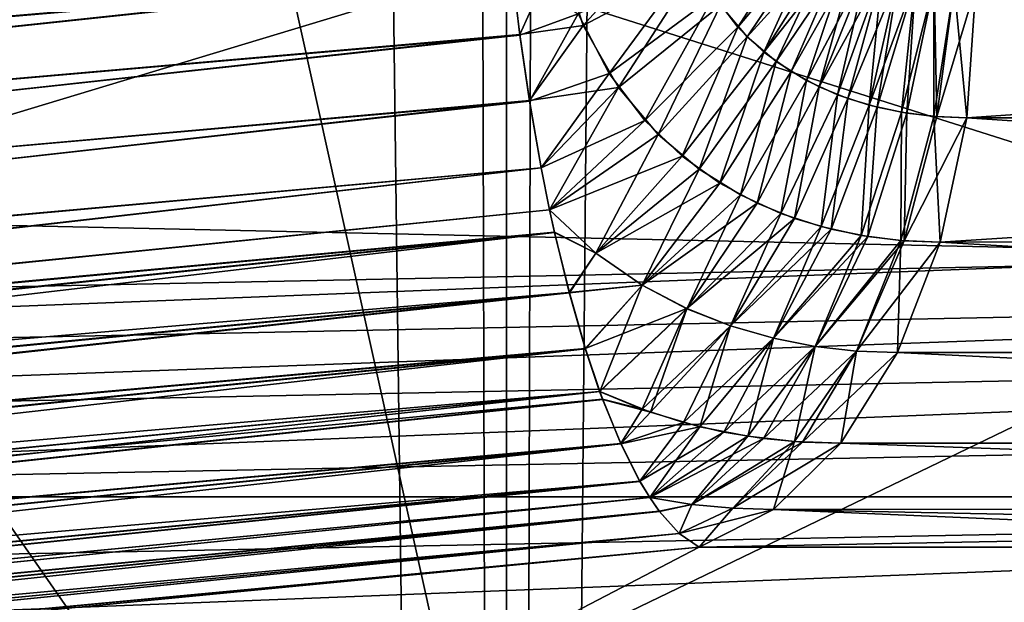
# Model space of a CAD drawing. Header units: metres. Extents: x -24 to 24, y -69 to 184.
# Tile 54 of 256: x -11.833 to -11.142, y -62.55 to -62.141. Entities that reach past the tile are written whole.
import ezdxf

# ---------------------------------------------------------------- set-up
doc = ezdxf.new("R2010")
doc.units = ezdxf.units.M
for name, color, linetype in [('149', 7, 'CONTINUOUS'), ('151', 7, 'CONTINUOUS'), ('163', 7, 'CONTINUOUS'), ('171', 7, 'CONTINUOUS'), ('204', 7, 'CONTINUOUS'), ('215', 7, 'CONTINUOUS'), ('250', 7, 'CONTINUOUS'), ('251', 7, 'CONTINUOUS'), ('290', 7, 'CONTINUOUS'), ('297', 7, 'CONTINUOUS'), ('367', 7, 'CONTINUOUS'), ('369', 7, 'CONTINUOUS'), ('3991', 7, 'CONTINUOUS'), ('562', 2, 'CONTINUOUS'), ('570', 2, 'CONTINUOUS')]:
    doc.layers.add(name, color=color, linetype=linetype)

msp = doc.modelspace()

# ---------------------------------------------------------------- linework, layer by layer
at = {"layer": '149'}
for points in [[(-11.095553, -62.313255, 12.200749), (-13.007194, -62.387981, 10.210604), (-12.268451, -62.337351, 11.020648)], [(-10.151962, -62.329672, 13.053015), (-13.007194, -62.387981, 10.210604), (-11.095553, -62.313255, 12.200749)], [(-13.007194, -62.387981, 10.210604), (-10.151962, -62.329672, 13.053015), (-12.925654, -62.430756, 10.368457)], [(-12.925654, -62.430756, 10.368457), (-10.151962, -62.329672, 13.053015), (-10.040706, -62.372556, 13.181868)], [(-12.925654, -62.430756, 10.368457), (-10.040706, -62.372556, 13.181868), (-12.636822, -62.476112, 10.752451)], [(-12.636822, -62.476112, 10.752451), (-10.040706, -62.372556, 13.181868), (-9.684691, -62.418212, 13.472611)], [(-12.636822, -62.476112, 10.752451), (-9.684691, -62.418212, 13.472611), (-9.811301, -62.476131, 13.390234)], [(-12.744339, -62.53413, 10.636814), (-12.636822, -62.476112, 10.752451), (-9.811301, -62.476131, 13.390234)], [(-12.744339, -62.53413, 10.636814), (-9.811301, -62.476131, 13.390234), (-12.679879, -62.58856, 10.701502)], [(-12.679879, -62.58856, 10.701502), (-9.811301, -62.476131, 13.390234), (-9.736375, -62.530618, 13.435195)], [(-12.679879, -62.58856, 10.701502), (-9.736375, -62.530618, 13.435195), (-12.491138, -62.63699, 10.887756)], [(-12.491138, -62.63699, 10.887756), (-9.736375, -62.530618, 13.435195), (-9.517805, -62.579214, 13.564039)]]:
    msp.add_3dface(points, dxfattribs=at)
at = {"layer": '151'}
for points in [[(-10.886151, -61.919296, 11.451275), (-12.268451, -62.337351, 11.020648), (-11.988972, -61.943494, 10.290994)], [(-11.095553, -62.313255, 12.200749), (-12.268451, -62.337351, 11.020648), (-10.886151, -61.919296, 11.451275)], [(-12.810976, -62.674695, -10.385011), (-11.699364, -62.698791, -11.623014), (-11.988596, -62.282185, -10.291431)], [(-11.988596, -62.282185, -10.291431), (-11.699364, -62.698791, -11.623014), (-10.885701, -62.306383, -11.451703)], [(-11.699364, -62.698791, -11.623014), (-10.468667, -62.722887, -12.742707), (-10.885701, -62.306383, -11.451703)]]:
    msp.add_3dface(points, dxfattribs=at)
at = {"layer": '163'}
for points in [[(-11.661755, -62.670858, -16.536256), (-13.00464, -62.670858, -15.502375), (-11.355931, -62.511425, -15.643293)], [(-11.355931, -62.511425, -15.643293), (-13.00464, -62.670858, -15.502375), (-12.174374, -62.588429, -15.573332)], [(-10.68519, -62.511425, -16.108896), (-11.661755, -62.670858, -16.536256), (-11.355931, -62.511425, -15.643293)], [(-10.000939, -62.511425, -16.542401), (-11.661755, -62.670858, -16.536256), (-10.68519, -62.511425, -16.108896)], [(-10.237191, -62.670858, -17.45406), (-11.661755, -62.670858, -16.536256), (-10.000939, -62.511425, -16.542401)]]:
    msp.add_3dface(points, dxfattribs=at)
at = {"layer": '171'}
for points in [[(-12.176128, -62.588598, 15.57318), (-11.661797, -62.670858, 16.536226), (-11.355948, -62.511425, 15.643281)], [(-11.355948, -62.511425, 15.643281), (-11.661797, -62.670858, 16.536226), (-10.685202, -62.511425, 16.108888)], [(-11.661797, -62.670858, 16.536226), (-10.237246, -62.670858, 17.454028), (-10.685202, -62.511425, 16.108888)]]:
    msp.add_3dface(points, dxfattribs=at)
at = {"layer": '204'}
for points in [[(-13.756077, -62.301792, -15.008298), (-13.757917, -62.255253, -15.005962), (-11.491283, -62.06827, -15.205672)], [(-13.757917, -62.255253, -15.005962), (-12.600051, -62.136662, -15.107262), (-11.491283, -62.06827, -15.205672)], [(-11.487153, -62.108501, -15.210753), (-13.756077, -62.301792, -15.008298), (-11.491283, -62.06827, -15.205672)], [(-13.746645, -62.348393, -15.015878), (-13.756077, -62.301792, -15.008298), (-11.487153, -62.108501, -15.210753)], [(-11.481949, -62.151868, -15.220154), (-13.746645, -62.348393, -15.015878), (-11.487153, -62.108501, -15.210753)], [(-13.727833, -62.396227, -15.029725), (-13.746645, -62.348393, -15.015878), (-11.481949, -62.151868, -15.220154)], [(-11.475087, -62.198129, -15.235013), (-13.727833, -62.396227, -15.029725), (-11.481949, -62.151868, -15.220154)], [(-13.697765, -62.445098, -15.051175), (-13.727833, -62.396227, -15.029725), (-11.475087, -62.198129, -15.235013)], [(-11.466973, -62.245019, -15.25565), (-13.697765, -62.445098, -15.051175), (-11.475087, -62.198129, -15.235013)], [(-13.65451, -62.493583, -15.081374), (-13.697765, -62.445098, -15.051175), (-11.466973, -62.245019, -15.25565)], [(-11.461087, -62.274546, -15.271904), (-13.65451, -62.493583, -15.081374), (-11.466973, -62.245019, -15.25565)], [(-11.457638, -62.290188, -15.281664), (-13.65451, -62.493583, -15.081374), (-11.461087, -62.274546, -15.271904)], [(-13.627294, -62.517206, -15.100101), (-13.65451, -62.493583, -15.081374), (-11.457638, -62.290188, -15.281664)], [(-11.447209, -62.332637, -15.312715), (-13.627294, -62.517206, -15.100101), (-11.457638, -62.290188, -15.281664)], [(-13.596007, -62.540136, -15.121423), (-13.627294, -62.517206, -15.100101), (-11.447209, -62.332637, -15.312715)], [(-13.56048, -62.562141, -15.145445), (-13.596007, -62.540136, -15.121423), (-11.447209, -62.332637, -15.312715)], [(-11.435987, -62.371917, -15.348622), (-13.56048, -62.562141, -15.145445), (-11.447209, -62.332637, -15.312715)], [(-13.520502, -62.582973, -15.172268), (-13.56048, -62.562141, -15.145445), (-11.435987, -62.371917, -15.348622)], [(-11.42597, -62.40201, -15.382286), (-13.520502, -62.582973, -15.172268), (-11.435987, -62.371917, -15.348622)], [(-13.475833, -62.602362, -15.201983), (-13.520502, -62.582973, -15.172268), (-11.42597, -62.40201, -15.382286)], [(-11.423966, -62.407436, -15.389077), (-13.475833, -62.602362, -15.201983), (-11.42597, -62.40201, -15.382286)], [(-13.426203, -62.620035, -15.234697), (-13.475833, -62.602362, -15.201983), (-11.423966, -62.407436, -15.389077)], [(-11.411089, -62.438626, -15.433685), (-13.426203, -62.620035, -15.234697), (-11.423966, -62.407436, -15.389077)], [(-13.371308, -62.63572, -15.270556), (-13.426203, -62.620035, -15.234697), (-11.411089, -62.438626, -15.433685)], [(-11.397715, -62.465043, -15.482007), (-13.371308, -62.63572, -15.270556), (-11.411089, -62.438626, -15.433685)], [(-13.310843, -62.649087, -15.30969), (-13.371308, -62.63572, -15.270556), (-11.397715, -62.465043, -15.482007)], [(-13.267263, -62.656524, -15.337655), (-13.310843, -62.649087, -15.30969), (-11.397715, -62.465043, -15.482007)], [(-11.390734, -62.476626, -15.508129), (-13.267263, -62.656524, -15.337655), (-11.397715, -62.465043, -15.482007)], [(-13.220845, -62.662649, -15.367232), (-13.267263, -62.656524, -15.337655), (-11.390734, -62.476626, -15.508129)], [(-11.384039, -62.48624, -15.533498), (-13.220845, -62.662649, -15.367232), (-11.390734, -62.476626, -15.508129)], [(-13.171536, -62.667315, -15.398433), (-13.220845, -62.662649, -15.367232), (-11.384039, -62.48624, -15.533498)], [(-11.369991, -62.501787, -15.587481), (-13.171536, -62.667315, -15.398433), (-11.384039, -62.48624, -15.533498)], [(-13.119136, -62.670366, -15.431345), (-13.171536, -62.667315, -15.398433), (-11.369991, -62.501787, -15.587481)], [(-13.063475, -62.671616, -15.46603), (-13.119136, -62.670366, -15.431345), (-11.369991, -62.501787, -15.587481)], [(-11.355931, -62.511425, -15.643293), (-13.063475, -62.671616, -15.46603), (-11.369991, -62.501787, -15.587481)], [(-11.355931, -62.511425, -15.643293), (-12.174374, -62.588429, -15.573332), (-13.063475, -62.671616, -15.46603)]]:
    msp.add_3dface(points, dxfattribs=at)
at = {"layer": '215'}
for points in [[(-11.49435, -62.031013, 15.203998), (-13.756113, -62.301955, 15.00831), (-11.491343, -62.067881, 15.205638)], [(-11.49435, -62.031013, 15.203998), (-12.599839, -62.136648, 15.107281), (-13.756113, -62.301955, 15.00831)], [(-11.491343, -62.067881, 15.205638), (-13.756113, -62.301955, 15.00831), (-11.487214, -62.107965, 15.210662)], [(-13.756113, -62.301955, 15.00831), (-13.746371, -62.34925, 15.016072), (-11.487214, -62.107965, 15.210662)], [(-11.487214, -62.107965, 15.210662), (-13.746371, -62.34925, 15.016072), (-11.481979, -62.151366, 15.220025)], [(-13.746371, -62.34925, 15.016072), (-13.727032, -62.397811, 15.030299), (-11.481979, -62.151366, 15.220025)], [(-11.481979, -62.151366, 15.220025), (-13.727032, -62.397811, 15.030299), (-11.475204, -62.197741, 15.23486)], [(-13.727032, -62.397811, 15.030299), (-13.696457, -62.446921, 15.052129), (-11.475204, -62.197741, 15.23486)], [(-11.475204, -62.197741, 15.23486), (-13.696457, -62.446921, 15.052129), (-11.466981, -62.244937, 15.25561)], [(-13.696457, -62.446921, 15.052129), (-13.652848, -62.495103, 15.082498), (-11.466981, -62.244937, 15.25561)], [(-11.466981, -62.244937, 15.25561), (-13.652848, -62.495103, 15.082498), (-11.461033, -62.274584, 15.271933)], [(-11.461033, -62.274584, 15.271933), (-13.652848, -62.495103, 15.082498), (-11.457578, -62.290334, 15.281763)], [(-13.652848, -62.495103, 15.082498), (-13.625586, -62.518518, 15.101241), (-11.457578, -62.290334, 15.281763)], [(-13.625586, -62.518518, 15.101241), (-13.594333, -62.541269, 15.122566), (-11.457578, -62.290334, 15.281763)], [(-11.457578, -62.290334, 15.281763), (-13.594333, -62.541269, 15.122566), (-11.447161, -62.332908, 15.312933)], [(-13.594333, -62.541269, 15.122566), (-13.558789, -62.563108, 15.146592), (-11.447161, -62.332908, 15.312933)], [(-11.447161, -62.332908, 15.312933), (-13.558789, -62.563108, 15.146592), (-11.435852, -62.37224, 15.348957)], [(-13.558789, -62.563108, 15.146592), (-13.51878, -62.583781, 15.173409), (-11.435852, -62.37224, 15.348957)], [(-13.51878, -62.583781, 15.173409), (-13.474151, -62.603018, 15.203092), (-11.435852, -62.37224, 15.348957)], [(-11.435852, -62.37224, 15.348957), (-13.474151, -62.603018, 15.203092), (-11.425841, -62.402055, 15.382362)], [(-13.474151, -62.603018, 15.203092), (-13.424601, -62.620548, 15.23575), (-11.425841, -62.402055, 15.382362)], [(-11.425841, -62.402055, 15.382362), (-13.424601, -62.620548, 15.23575), (-11.423752, -62.407736, 15.38948)], [(-11.423752, -62.407736, 15.38948), (-13.424601, -62.620548, 15.23575), (-11.41097, -62.438883, 15.434101)], [(-13.424601, -62.620548, 15.23575), (-13.369829, -62.636093, 15.271518), (-11.41097, -62.438883, 15.434101)], [(-13.369829, -62.636093, 15.271518), (-13.309535, -62.649333, 15.310525), (-11.41097, -62.438883, 15.434101)], [(-11.41097, -62.438883, 15.434101), (-13.309535, -62.649333, 15.310525), (-11.397638, -62.465218, 15.482367)], [(-13.309535, -62.649333, 15.310525), (-13.266097, -62.656699, 15.338399), (-11.397638, -62.465218, 15.482367)], [(-11.397638, -62.465218, 15.482367), (-13.266097, -62.656699, 15.338399), (-11.390689, -62.476627, 15.508145)], [(-13.266097, -62.656699, 15.338399), (-13.219846, -62.662763, 15.367869), (-11.390689, -62.476627, 15.508145)], [(-11.390689, -62.476627, 15.508145), (-13.219846, -62.662763, 15.367869), (-11.383912, -62.486319, 15.533745)], [(-13.219846, -62.662763, 15.367869), (-13.170729, -62.667377, 15.398941), (-11.383912, -62.486319, 15.533745)], [(-13.170729, -62.667377, 15.398941), (-13.118547, -62.670389, 15.43171), (-11.383912, -62.486319, 15.533745)], [(-11.383912, -62.486319, 15.533745), (-13.118547, -62.670389, 15.43171), (-11.369966, -62.50182, 15.587621)], [(-13.118547, -62.670389, 15.43171), (-13.06313, -62.671617, 15.466242), (-11.369966, -62.50182, 15.587621)], [(-13.06313, -62.671617, 15.466242), (-11.355948, -62.511425, 15.643281), (-11.369966, -62.50182, 15.587621)], [(-12.176128, -62.588598, 15.57318), (-11.355948, -62.511425, 15.643281), (-13.06313, -62.671617, 15.466242)]]:
    msp.add_3dface(points, dxfattribs=at)
at = {"layer": '250'}
for points in [[(-11.168086, -62.209749, -15.384528), (-11.161752, -62.117502, -15.375802), (-9.835507, -62.209749, -16.268762)], [(-11.161752, -62.117502, -15.375802), (-9.829929, -62.117502, -16.259535), (-9.835507, -62.209749, -16.268762)], [(-11.186771, -62.297105, -15.410267), (-11.168086, -62.209749, -15.384528), (-9.851941, -62.297022, -16.295946)], [(-9.851941, -62.297022, -16.295946), (-11.168086, -62.209749, -15.384528), (-9.835507, -62.209749, -16.268762)], [(-11.216798, -62.37476, -15.451631), (-11.186771, -62.297105, -15.410267), (-9.878345, -62.374617, -16.33962)], [(-9.878345, -62.374617, -16.33962), (-11.186771, -62.297105, -15.410267), (-9.851941, -62.297022, -16.295946)], [(-11.256545, -62.438518, -15.506384), (-11.216798, -62.37476, -15.451631), (-9.913296, -62.438352, -16.39743)], [(-9.913296, -62.438352, -16.39743), (-11.216798, -62.37476, -15.451631), (-9.878345, -62.374617, -16.33962)], [(-11.303865, -62.484936, -15.571569), (-11.256545, -62.438518, -15.506384), (-9.954908, -62.484789, -16.466261)], [(-9.954908, -62.484789, -16.466261), (-11.256545, -62.438518, -15.506384), (-9.913296, -62.438352, -16.39743)], [(-10.68519, -62.511425, -16.108896), (-11.355931, -62.511425, -15.643293), (-11.303865, -62.484936, -15.571569)], [(-10.000939, -62.511425, -16.542401), (-11.303865, -62.484936, -15.571569), (-9.954908, -62.484789, -16.466261)], [(-10.000939, -62.511425, -16.542401), (-10.68519, -62.511425, -16.108896), (-11.303865, -62.484936, -15.571569)]]:
    msp.add_3dface(points, dxfattribs=at)
at = {"layer": '251'}
for points in [[(-11.345434, -62.124271, -15.254382), (-11.279411, -62.069177, -15.289699), (-11.328766, -62.14622, -15.266716)], [(-11.279411, -62.069177, -15.289699), (-11.271924, -62.078493, -15.295219), (-11.328766, -62.14622, -15.266716)], [(-11.328766, -62.14622, -15.266716), (-11.271924, -62.078493, -15.295219), (-11.310551, -62.163651, -15.280178)], [(-11.271924, -62.078493, -15.295219), (-11.262426, -62.087322, -15.302215), (-11.310551, -62.163651, -15.280178)], [(-11.262426, -62.087322, -15.302215), (-11.254975, -62.092809, -15.307696), (-11.310551, -62.163651, -15.280178)], [(-11.310551, -62.163651, -15.280178), (-11.254975, -62.092809, -15.307696), (-11.291427, -62.177374, -15.294286)], [(-11.254975, -62.092809, -15.307696), (-11.24663, -62.097915, -15.313828), (-11.291427, -62.177374, -15.294286)], [(-11.440921, -62.136719, -15.223375), (-11.359361, -62.097186, -15.244065), (-11.419261, -62.178762, -15.239435)], [(-11.359361, -62.097186, -15.244065), (-11.345434, -62.124271, -15.254382), (-11.419261, -62.178762, -15.239435)], [(-11.291427, -62.177374, -15.294286), (-11.24663, -62.097915, -15.313828), (-11.271706, -62.18809, -15.308806)], [(-11.24663, -62.097915, -15.313828), (-11.237377, -62.102566, -15.320619), (-11.271706, -62.18809, -15.308806)], [(-11.481949, -62.151868, -15.220154), (-11.487153, -62.108501, -15.210753), (-11.440921, -62.136719, -15.223375)], [(-11.237377, -62.102566, -15.320619), (-11.227208, -62.106729, -15.328072), (-11.271706, -62.18809, -15.308806)], [(-11.271706, -62.18809, -15.308806), (-11.227208, -62.106729, -15.328072), (-11.251536, -62.19631, -15.323621)], [(-11.227208, -62.106729, -15.328072), (-11.216104, -62.110327, -15.336199), (-11.251536, -62.19631, -15.323621)], [(-11.251536, -62.19631, -15.323621), (-11.216104, -62.110327, -15.336199), (-11.231014, -62.202381, -15.338659)], [(-11.216104, -62.110327, -15.336199), (-11.204036, -62.113284, -15.345018), (-11.231014, -62.202381, -15.338659)], [(-11.231014, -62.202381, -15.338659), (-11.204036, -62.113284, -15.345018), (-11.210215, -62.206543, -15.353861)], [(-11.204036, -62.113284, -15.345018), (-11.190985, -62.115553, -15.354538), (-11.210215, -62.206543, -15.353861)], [(-11.210215, -62.206543, -15.353861), (-11.190985, -62.115553, -15.354538), (-11.189213, -62.208962, -15.36917)], [(-11.190985, -62.115553, -15.354538), (-11.176891, -62.116959, -15.364801), (-11.189213, -62.208962, -15.36917)], [(-11.176891, -62.116959, -15.364801), (-11.161752, -62.117502, -15.375802), (-11.189213, -62.208962, -15.36917)], [(-11.161752, -62.117502, -15.375802), (-11.168086, -62.209749, -15.384528), (-11.189213, -62.208962, -15.36917)], [(-11.419261, -62.178762, -15.239435), (-11.345434, -62.124271, -15.254382), (-11.394236, -62.211644, -15.257972)], [(-11.345434, -62.124271, -15.254382), (-11.328766, -62.14622, -15.266716), (-11.394236, -62.211644, -15.257972)], [(-11.475087, -62.198129, -15.235013), (-11.481949, -62.151868, -15.220154), (-11.440921, -62.136719, -15.223375)], [(-11.475087, -62.198129, -15.235013), (-11.440921, -62.136719, -15.223375), (-11.419261, -62.178762, -15.239435)], [(-11.394236, -62.211644, -15.257972), (-11.328766, -62.14622, -15.266716), (-11.367974, -62.236715, -15.277403)], [(-11.328766, -62.14622, -15.266716), (-11.310551, -62.163651, -15.280178), (-11.367974, -62.236715, -15.277403)], [(-11.367974, -62.236715, -15.277403), (-11.310551, -62.163651, -15.280178), (-11.341502, -62.255658, -15.296956)], [(-11.310551, -62.163651, -15.280178), (-11.291427, -62.177374, -15.294286), (-11.341502, -62.255658, -15.296956)], [(-11.341502, -62.255658, -15.296956), (-11.291427, -62.177374, -15.294286), (-11.315201, -62.269907, -15.316343)], [(-11.291427, -62.177374, -15.294286), (-11.271706, -62.18809, -15.308806), (-11.315201, -62.269907, -15.316343)], [(-11.466973, -62.245019, -15.25565), (-11.475087, -62.198129, -15.235013), (-11.419261, -62.178762, -15.239435)], [(-11.466973, -62.245019, -15.25565), (-11.419261, -62.178762, -15.239435), (-11.394236, -62.211644, -15.257972)], [(-11.315201, -62.269907, -15.316343), (-11.271706, -62.18809, -15.308806), (-11.289146, -62.280496, -15.335503)], [(-11.271706, -62.18809, -15.308806), (-11.251536, -62.19631, -15.323621), (-11.289146, -62.280496, -15.335503)], [(-11.289146, -62.280496, -15.335503), (-11.251536, -62.19631, -15.323621), (-11.263314, -62.288115, -15.35445)], [(-11.251536, -62.19631, -15.323621), (-11.231014, -62.202381, -15.338659), (-11.263314, -62.288115, -15.35445)], [(-11.263314, -62.288115, -15.35445), (-11.231014, -62.202381, -15.338659), (-11.237661, -62.293232, -15.373212)], [(-11.231014, -62.202381, -15.338659), (-11.210215, -62.206543, -15.353861), (-11.237661, -62.293232, -15.373212)], [(-11.461087, -62.274546, -15.271904), (-11.466973, -62.245019, -15.25565), (-11.394236, -62.211644, -15.257972)], [(-11.461087, -62.274546, -15.271904), (-11.394236, -62.211644, -15.257972), (-11.367974, -62.236715, -15.277403)], [(-11.237661, -62.293232, -15.373212), (-11.210215, -62.206543, -15.353861), (-11.212152, -62.296163, -15.391814)], [(-11.210215, -62.206543, -15.353861), (-11.189213, -62.208962, -15.36917), (-11.212152, -62.296163, -15.391814)], [(-11.189213, -62.208962, -15.36917), (-11.168086, -62.209749, -15.384528), (-11.212152, -62.296163, -15.391814)], [(-11.168086, -62.209749, -15.384528), (-11.186771, -62.297105, -15.410267), (-11.212152, -62.296163, -15.391814)], [(-11.461087, -62.274546, -15.271904), (-11.367974, -62.236715, -15.277403), (-11.428485, -62.304944, -15.296343)], [(-11.367974, -62.236715, -15.277403), (-11.341502, -62.255658, -15.296956), (-11.428485, -62.304944, -15.296343)], [(-11.428485, -62.304944, -15.296343), (-11.341502, -62.255658, -15.296956), (-11.396128, -62.327333, -15.320253)], [(-11.341502, -62.255658, -15.296956), (-11.315201, -62.269907, -15.316343), (-11.396128, -62.327333, -15.320253)], [(-11.457638, -62.290188, -15.281664), (-11.461087, -62.274546, -15.271904), (-11.428485, -62.304944, -15.296343)], [(-11.396128, -62.327333, -15.320253), (-11.315201, -62.269907, -15.316343), (-11.364609, -62.343917, -15.343496)], [(-11.315201, -62.269907, -15.316343), (-11.289146, -62.280496, -15.335503), (-11.364609, -62.343917, -15.343496)], [(-11.364609, -62.343917, -15.343496), (-11.289146, -62.280496, -15.335503), (-11.333914, -62.356072, -15.366078)], [(-11.289146, -62.280496, -15.335503), (-11.263314, -62.288115, -15.35445), (-11.333914, -62.356072, -15.366078)], [(-11.333914, -62.356072, -15.366078), (-11.263314, -62.288115, -15.35445), (-11.303917, -62.364711, -15.388088)], [(-11.263314, -62.288115, -15.35445), (-11.237661, -62.293232, -15.373212), (-11.303917, -62.364711, -15.388088)], [(-11.447209, -62.332637, -15.312715), (-11.457638, -62.290188, -15.281664), (-11.428485, -62.304944, -15.296343)], [(-11.303917, -62.364711, -15.388088), (-11.237661, -62.293232, -15.373212), (-11.274476, -62.370454, -15.409627)], [(-11.237661, -62.293232, -15.373212), (-11.212152, -62.296163, -15.391814), (-11.274476, -62.370454, -15.409627)], [(-11.274476, -62.370454, -15.409627), (-11.212152, -62.296163, -15.391814), (-11.245468, -62.373717, -15.430785)], [(-11.212152, -62.296163, -15.391814), (-11.186771, -62.297105, -15.410267), (-11.245468, -62.373717, -15.430785)], [(-11.186771, -62.297105, -15.410267), (-11.216798, -62.37476, -15.451631), (-11.245468, -62.373717, -15.430785)], [(-11.447209, -62.332637, -15.312715), (-11.428485, -62.304944, -15.296343), (-11.396128, -62.327333, -15.320253)], [(-11.435987, -62.371917, -15.348622), (-11.447209, -62.332637, -15.312715), (-11.396128, -62.327333, -15.320253)], [(-11.435987, -62.371917, -15.348622), (-11.396128, -62.327333, -15.320253), (-11.364609, -62.343917, -15.343496)], [(-11.42597, -62.40201, -15.382286), (-11.435987, -62.371917, -15.348622), (-11.364609, -62.343917, -15.343496)], [(-11.42597, -62.40201, -15.382286), (-11.364609, -62.343917, -15.343496), (-11.396083, -62.414537, -15.404388)], [(-11.364609, -62.343917, -15.343496), (-11.333914, -62.356072, -15.366078), (-11.396083, -62.414537, -15.404388)], [(-11.396083, -62.414537, -15.404388), (-11.333914, -62.356072, -15.366078), (-11.367031, -62.423846, -15.425732)], [(-11.333914, -62.356072, -15.366078), (-11.303917, -62.364711, -15.388088), (-11.367031, -62.423846, -15.425732)], [(-11.367031, -62.423846, -15.425732), (-11.303917, -62.364711, -15.388088), (-11.338673, -62.430577, -15.446514)], [(-11.303917, -62.364711, -15.388088), (-11.274476, -62.370454, -15.409627), (-11.338673, -62.430577, -15.446514)], [(-11.338673, -62.430577, -15.446514), (-11.274476, -62.370454, -15.409627), (-11.310878, -62.435099, -15.46683)], [(-11.274476, -62.370454, -15.409627), (-11.245468, -62.373717, -15.430785), (-11.310878, -62.435099, -15.46683)], [(-11.310878, -62.435099, -15.46683), (-11.245468, -62.373717, -15.430785), (-11.283533, -62.437688, -15.486765)], [(-11.245468, -62.373717, -15.430785), (-11.216798, -62.37476, -15.451631), (-11.283533, -62.437688, -15.486765)], [(-11.216798, -62.37476, -15.451631), (-11.256545, -62.438518, -15.506384), (-11.283533, -62.437688, -15.486765)], [(-11.423966, -62.407436, -15.389077), (-11.42597, -62.40201, -15.382286), (-11.396083, -62.414537, -15.404388)], [(-11.411089, -62.438626, -15.433685), (-11.423966, -62.407436, -15.389077), (-11.396083, -62.414537, -15.404388)], [(-11.411089, -62.438626, -15.433685), (-11.396083, -62.414537, -15.404388), (-11.367031, -62.423846, -15.425732)], [(-11.397715, -62.465043, -15.482007), (-11.411089, -62.438626, -15.433685), (-11.367031, -62.423846, -15.425732)], [(-11.397715, -62.465043, -15.482007), (-11.367031, -62.423846, -15.425732), (-11.338673, -62.430577, -15.446514)], [(-11.390734, -62.476626, -15.508129), (-11.397715, -62.465043, -15.482007), (-11.338673, -62.430577, -15.446514)], [(-11.390734, -62.476626, -15.508129), (-11.338673, -62.430577, -15.446514), (-11.310878, -62.435099, -15.46683)], [(-11.390734, -62.476626, -15.508129), (-11.310878, -62.435099, -15.46683), (-11.361256, -62.481387, -15.529788)], [(-11.310878, -62.435099, -15.46683), (-11.283533, -62.437688, -15.486765), (-11.361256, -62.481387, -15.529788)], [(-11.361256, -62.481387, -15.529788), (-11.283533, -62.437688, -15.486765), (-11.332345, -62.484075, -15.550864)], [(-11.283533, -62.437688, -15.486765), (-11.256545, -62.438518, -15.506384), (-11.332345, -62.484075, -15.550864)], [(-11.256545, -62.438518, -15.506384), (-11.303865, -62.484936, -15.571569), (-11.332345, -62.484075, -15.550864)], [(-11.384039, -62.48624, -15.533498), (-11.390734, -62.476626, -15.508129), (-11.361256, -62.481387, -15.529788)], [(-11.369991, -62.501787, -15.587481), (-11.384039, -62.48624, -15.533498), (-11.361256, -62.481387, -15.529788)], [(-11.369991, -62.501787, -15.587481), (-11.361256, -62.481387, -15.529788), (-11.332345, -62.484075, -15.550864)], [(-11.303865, -62.484936, -15.571569), (-11.369991, -62.501787, -15.587481), (-11.332345, -62.484075, -15.550864)], [(-11.355931, -62.511425, -15.643293), (-11.369991, -62.501787, -15.587481), (-11.303865, -62.484936, -15.571569)]]:
    msp.add_3dface(points, dxfattribs=at)
at = {"layer": '290'}
for points in [[(-9.835507, -62.209749, 16.268762), (-9.829929, -62.117502, 16.259535), (-11.168086, -62.209749, 15.384528)], [(-9.829929, -62.117502, 16.259535), (-11.161752, -62.117502, 15.375802), (-11.168086, -62.209749, 15.384528)], [(-11.186771, -62.297105, 15.410267), (-9.835507, -62.209749, 16.268762), (-11.168086, -62.209749, 15.384528)], [(-9.851942, -62.297022, 16.295946), (-9.835507, -62.209749, 16.268762), (-11.186771, -62.297105, 15.410267)], [(-11.216798, -62.37476, 15.451631), (-9.878345, -62.374617, 16.33962), (-11.186771, -62.297105, 15.410267)], [(-9.878345, -62.374617, 16.33962), (-9.851942, -62.297022, 16.295946), (-11.186771, -62.297105, 15.410267)], [(-11.256545, -62.438518, 15.506384), (-9.913296, -62.438352, 16.39743), (-11.216798, -62.37476, 15.451631)], [(-9.913296, -62.438352, 16.39743), (-9.878345, -62.374617, 16.33962), (-11.216798, -62.37476, 15.451631)], [(-11.303864, -62.484936, 15.571569), (-9.954908, -62.484789, 16.466261), (-11.256545, -62.438518, 15.506384)], [(-9.954908, -62.484789, 16.466261), (-9.913296, -62.438352, 16.39743), (-11.256545, -62.438518, 15.506384)], [(-11.355948, -62.511425, 15.643281), (-10.685202, -62.511425, 16.108888), (-9.954908, -62.484789, 16.466261)], [(-11.355948, -62.511425, 15.643281), (-9.954908, -62.484789, 16.466261), (-11.303864, -62.484936, 15.571569)]]:
    msp.add_3dface(points, dxfattribs=at)
at = {"layer": '297'}
for points in [[(-11.437357, -62.14511, 15.226018), (-11.368146, -62.068434, 15.237553), (-11.454903, -62.091027, 15.213003)], [(-11.357098, -62.102527, 15.245742), (-11.368146, -62.068434, 15.237553), (-11.437357, -62.14511, 15.226018)], [(-11.322254, -62.15306, 15.271531), (-11.272134, -62.078267, 15.295064), (-11.341079, -62.130775, 15.257606)], [(-11.262694, -62.087104, 15.302017), (-11.272134, -62.078267, 15.295064), (-11.322254, -62.15306, 15.271531)], [(-11.301924, -62.170315, 15.286545), (-11.262694, -62.087104, 15.302017), (-11.322254, -62.15306, 15.271531)], [(-11.251224, -62.095223, 15.310453), (-11.262694, -62.087104, 15.302017), (-11.301924, -62.170315, 15.286545)], [(-11.487214, -62.107965, 15.210662), (-11.481979, -62.151366, 15.220025), (-11.454903, -62.091027, 15.213003)], [(-11.481979, -62.151366, 15.220025), (-11.437357, -62.14511, 15.226018), (-11.454903, -62.091027, 15.213003)], [(-11.280713, -62.183565, 15.302178), (-11.251224, -62.095223, 15.310453), (-11.301924, -62.170315, 15.286545)], [(-11.237698, -62.10242, 15.320384), (-11.251224, -62.095223, 15.310453), (-11.280713, -62.183565, 15.302178)], [(-11.412629, -62.188636, 15.244349), (-11.357098, -62.102527, 15.245742), (-11.437357, -62.14511, 15.226018)], [(-11.341079, -62.130775, 15.257606), (-11.357098, -62.102527, 15.245742), (-11.412629, -62.188636, 15.244349)], [(-11.2589, -62.19359, 15.318216), (-11.237698, -62.10242, 15.320384), (-11.280713, -62.183565, 15.302178)], [(-11.227518, -62.106615, 15.327845), (-11.237698, -62.10242, 15.320384), (-11.2589, -62.19359, 15.318216)], [(-11.23663, -62.200925, 15.334548), (-11.227518, -62.106615, 15.327845), (-11.2589, -62.19359, 15.318216)], [(-11.216386, -62.110246, 15.335993), (-11.227518, -62.106615, 15.327845), (-11.23663, -62.200925, 15.334548)], [(-11.204273, -62.113234, 15.344845), (-11.216386, -62.110246, 15.335993), (-11.23663, -62.200925, 15.334548)], [(-11.214007, -62.205921, 15.351093), (-11.204273, -62.113234, 15.344845), (-11.23663, -62.200925, 15.334548)], [(-11.191161, -62.115529, 15.35441), (-11.204273, -62.113234, 15.344845), (-11.214007, -62.205921, 15.351093)], [(-11.191126, -62.20881, 15.367777), (-11.191161, -62.115529, 15.35441), (-11.214007, -62.205921, 15.351093)], [(-11.176988, -62.116952, 15.364731), (-11.191161, -62.115529, 15.35441), (-11.191126, -62.20881, 15.367777)], [(-11.168086, -62.209749, 15.384528), (-11.176988, -62.116952, 15.364731), (-11.191126, -62.20881, 15.367777)], [(-11.161752, -62.117502, 15.375802), (-11.176988, -62.116952, 15.364731), (-11.168086, -62.209749, 15.384528)], [(-11.38472, -62.221604, 15.265016), (-11.341079, -62.130775, 15.257606), (-11.412629, -62.188636, 15.244349)], [(-11.322254, -62.15306, 15.271531), (-11.341079, -62.130775, 15.257606), (-11.38472, -62.221604, 15.265016)], [(-11.481979, -62.151366, 15.220025), (-11.475204, -62.197741, 15.23486), (-11.437357, -62.14511, 15.226018)], [(-11.475204, -62.197741, 15.23486), (-11.412629, -62.188636, 15.244349), (-11.437357, -62.14511, 15.226018)], [(-11.355902, -62.246006, 15.286324), (-11.322254, -62.15306, 15.271531), (-11.38472, -62.221604, 15.265016)], [(-11.301924, -62.170315, 15.286545), (-11.322254, -62.15306, 15.271531), (-11.355902, -62.246006, 15.286324)], [(-11.327101, -62.26395, 15.307577), (-11.301924, -62.170315, 15.286545), (-11.355902, -62.246006, 15.286324)], [(-11.280713, -62.183565, 15.302178), (-11.301924, -62.170315, 15.286545), (-11.327101, -62.26395, 15.307577)], [(-11.298573, -62.277026, 15.328577), (-11.280713, -62.183565, 15.302178), (-11.327101, -62.26395, 15.307577)], [(-11.2589, -62.19359, 15.318216), (-11.280713, -62.183565, 15.302178), (-11.298573, -62.277026, 15.328577)], [(-11.475204, -62.197741, 15.23486), (-11.466981, -62.244937, 15.25561), (-11.412629, -62.188636, 15.244349)], [(-11.466981, -62.244937, 15.25561), (-11.461033, -62.274584, 15.271933), (-11.412629, -62.188636, 15.244349)], [(-11.461033, -62.274584, 15.271933), (-11.38472, -62.221604, 15.265016), (-11.412629, -62.188636, 15.244349)], [(-11.270325, -62.286304, 15.349313), (-11.2589, -62.19359, 15.318216), (-11.298573, -62.277026, 15.328577)], [(-11.23663, -62.200925, 15.334548), (-11.2589, -62.19359, 15.318216), (-11.270325, -62.286304, 15.349313)], [(-11.242304, -62.292473, 15.36982), (-11.23663, -62.200925, 15.334548), (-11.270325, -62.286304, 15.349313)], [(-11.214007, -62.205921, 15.351093), (-11.23663, -62.200925, 15.334548), (-11.242304, -62.292473, 15.36982)], [(-11.214463, -62.29598, 15.390131), (-11.214007, -62.205921, 15.351093), (-11.242304, -62.292473, 15.36982)], [(-11.191126, -62.20881, 15.367777), (-11.214007, -62.205921, 15.351093), (-11.214463, -62.29598, 15.390131)], [(-11.186771, -62.297105, 15.410267), (-11.191126, -62.20881, 15.367777), (-11.214463, -62.29598, 15.390131)], [(-11.186771, -62.297105, 15.410267), (-11.168086, -62.209749, 15.384528), (-11.191126, -62.20881, 15.367777)], [(-11.38472, -62.221604, 15.265016), (-11.461033, -62.274584, 15.271933), (-11.428462, -62.304956, 15.29636)], [(-11.355902, -62.246006, 15.286324), (-11.38472, -62.221604, 15.265016), (-11.428462, -62.304956, 15.29636)], [(-11.396111, -62.32734, 15.320266), (-11.355902, -62.246006, 15.286324), (-11.428462, -62.304956, 15.29636)], [(-11.327101, -62.26395, 15.307577), (-11.355902, -62.246006, 15.286324), (-11.396111, -62.32734, 15.320266)], [(-11.364594, -62.343925, 15.343507), (-11.327101, -62.26395, 15.307577), (-11.396111, -62.32734, 15.320266)], [(-11.298573, -62.277026, 15.328577), (-11.327101, -62.26395, 15.307577), (-11.364594, -62.343925, 15.343507)], [(-11.461033, -62.274584, 15.271933), (-11.457578, -62.290334, 15.281763), (-11.428462, -62.304956, 15.29636)], [(-11.333903, -62.356074, 15.366087), (-11.298573, -62.277026, 15.328577), (-11.364594, -62.343925, 15.343507)], [(-11.270325, -62.286304, 15.349313), (-11.298573, -62.277026, 15.328577), (-11.333903, -62.356074, 15.366087)], [(-11.303909, -62.364711, 15.388094), (-11.270325, -62.286304, 15.349313), (-11.333903, -62.356074, 15.366087)], [(-11.242304, -62.292473, 15.36982), (-11.270325, -62.286304, 15.349313), (-11.303909, -62.364711, 15.388094)], [(-11.457578, -62.290334, 15.281763), (-11.447161, -62.332908, 15.312933), (-11.428462, -62.304956, 15.29636)], [(-11.274472, -62.370455, 15.40963), (-11.242304, -62.292473, 15.36982), (-11.303909, -62.364711, 15.388094)], [(-11.214463, -62.29598, 15.390131), (-11.242304, -62.292473, 15.36982), (-11.274472, -62.370455, 15.40963)], [(-11.245468, -62.373715, 15.430785), (-11.214463, -62.29598, 15.390131), (-11.274472, -62.370455, 15.40963)], [(-11.216798, -62.37476, 15.451631), (-11.214463, -62.29598, 15.390131), (-11.245468, -62.373715, 15.430785)], [(-11.216798, -62.37476, 15.451631), (-11.186771, -62.297105, 15.410267), (-11.214463, -62.29598, 15.390131)], [(-11.447161, -62.332908, 15.312933), (-11.396111, -62.32734, 15.320266), (-11.428462, -62.304956, 15.29636)], [(-11.447161, -62.332908, 15.312933), (-11.435852, -62.37224, 15.348957), (-11.396111, -62.32734, 15.320266)], [(-11.435852, -62.37224, 15.348957), (-11.425841, -62.402055, 15.382362), (-11.396111, -62.32734, 15.320266)], [(-11.425841, -62.402055, 15.382362), (-11.364594, -62.343925, 15.343507), (-11.396111, -62.32734, 15.320266)], [(-11.364594, -62.343925, 15.343507), (-11.425841, -62.402055, 15.382362), (-11.390129, -62.416654, 15.408766)], [(-11.333903, -62.356074, 15.366087), (-11.364594, -62.343925, 15.343507), (-11.390129, -62.416654, 15.408766)], [(-11.355554, -62.426837, 15.434149), (-11.333903, -62.356074, 15.366087), (-11.390129, -62.416654, 15.408766)], [(-11.303909, -62.364711, 15.388094), (-11.333903, -62.356074, 15.366087), (-11.355554, -62.426837, 15.434149)], [(-11.321899, -62.43354, 15.458781), (-11.303909, -62.364711, 15.388094), (-11.355554, -62.426837, 15.434149)], [(-11.274472, -62.370455, 15.40963), (-11.303909, -62.364711, 15.388094), (-11.321899, -62.43354, 15.458781)], [(-11.288955, -62.437315, 15.482817), (-11.274472, -62.370455, 15.40963), (-11.321899, -62.43354, 15.458781)], [(-11.245468, -62.373715, 15.430785), (-11.274472, -62.370455, 15.40963), (-11.288955, -62.437315, 15.482817)], [(-11.256545, -62.438518, 15.506384), (-11.245468, -62.373715, 15.430785), (-11.288955, -62.437315, 15.482817)], [(-11.256545, -62.438518, 15.506384), (-11.216798, -62.37476, 15.451631), (-11.245468, -62.373715, 15.430785)], [(-11.425841, -62.402055, 15.382362), (-11.423752, -62.407736, 15.38948), (-11.390129, -62.416654, 15.408766)], [(-11.423752, -62.407736, 15.38948), (-11.41097, -62.438883, 15.434101), (-11.390129, -62.416654, 15.408766)], [(-11.41097, -62.438883, 15.434101), (-11.355554, -62.426837, 15.434149), (-11.390129, -62.416654, 15.408766)], [(-11.41097, -62.438883, 15.434101), (-11.397638, -62.465218, 15.482367), (-11.355554, -62.426837, 15.434149)], [(-11.397638, -62.465218, 15.482367), (-11.390689, -62.476627, 15.508145), (-11.355554, -62.426837, 15.434149)], [(-11.390689, -62.476627, 15.508145), (-11.321899, -62.43354, 15.458781), (-11.355554, -62.426837, 15.434149)], [(-11.321899, -62.43354, 15.458781), (-11.390689, -62.476627, 15.508145), (-11.36124, -62.48139, 15.5298)], [(-11.288955, -62.437315, 15.482817), (-11.321899, -62.43354, 15.458781), (-11.36124, -62.48139, 15.5298)], [(-11.332339, -62.484073, 15.550868), (-11.288955, -62.437315, 15.482817), (-11.36124, -62.48139, 15.5298)], [(-11.303864, -62.484936, 15.571569), (-11.288955, -62.437315, 15.482817), (-11.332339, -62.484073, 15.550868)], [(-11.303864, -62.484936, 15.571569), (-11.256545, -62.438518, 15.506384), (-11.288955, -62.437315, 15.482817)], [(-11.390689, -62.476627, 15.508145), (-11.383912, -62.486319, 15.533745), (-11.36124, -62.48139, 15.5298)], [(-11.383912, -62.486319, 15.533745), (-11.369966, -62.50182, 15.587621), (-11.36124, -62.48139, 15.5298)], [(-11.369966, -62.50182, 15.587621), (-11.332339, -62.484073, 15.550868), (-11.36124, -62.48139, 15.5298)], [(-11.369966, -62.50182, 15.587621), (-11.355948, -62.511425, 15.643281), (-11.332339, -62.484073, 15.550868)], [(-11.355948, -62.511425, 15.643281), (-11.303864, -62.484936, 15.571569), (-11.332339, -62.484073, 15.550868)]]:
    msp.add_3dface(points, dxfattribs=at)
at = {"layer": '367'}
for points in [[(-11.491315, 145.2, -21.354442), (-13.359252, -68.3, -20.238401), (-13.359252, 145.2, -20.238401)], [(-11.491315, -68.3, -21.354442), (-13.359252, -68.3, -20.238401), (-11.491315, 145.2, -21.354442)], [(-9.530857, 145.2, -22.298548), (-11.491315, -68.3, -21.354442), (-11.491315, 145.2, -21.354442)], [(-9.530857, -68.3, -22.298548), (-11.491315, -68.3, -21.354442), (-9.530857, 145.2, -22.298548)]]:
    msp.add_3dface(points, dxfattribs=at)
at = {"layer": '369'}
for points in [[(-13.359252, -68.3, 20.238401), (-11.491315, -68.3, 21.354442), (-13.242505, 67.863377, 20.314984)], [(-13.242505, 67.863377, 20.314984), (-11.491315, -68.3, 21.354442), (-11.855914, 67.204117, 21.154191)], [(-11.855914, 67.204117, 21.154191), (-11.491315, -68.3, 21.354442), (-11.121725, 66.909234, 21.54924)], [(-11.491315, -68.3, 21.354442), (-9.530857, -68.3, 22.298548), (-11.121725, 66.909234, 21.54924)]]:
    msp.add_3dface(points, dxfattribs=at)
at = {"layer": '3991'}
for points in [[(-11.988493, -61.956517, -10.291552), (-11.988596, -62.282185, -10.291431), (-10.885701, -62.306383, -11.451703)], [(-10.885576, -61.980716, -11.451822), (-11.988493, -61.956517, -10.291552), (-10.885701, -62.306383, -11.451703)]]:
    msp.add_3dface(points, dxfattribs=at)
at = {"layer": '562'}
for points in [[(-11.337894, -67.8, -20.355396), (-12.265888, -59.3, -19.810049), (-12.265884, -67.8, -19.81005)], [(-10.385607, -67.8, -20.857353), (-12.265888, -59.3, -19.810049), (-11.337894, -67.8, -20.355396)], [(-10.385618, -59.3, -20.857348), (-12.265888, -59.3, -19.810049), (-10.385607, -67.8, -20.857353)]]:
    msp.add_3dface(points, dxfattribs=at)
at = {"layer": '570'}
for points in [[(-12.265888, -59.3, 19.810049), (-10.385618, -59.3, 20.857348), (-12.265884, -67.8, 19.81005)], [(-12.265884, -67.8, 19.81005), (-10.385618, -59.3, 20.857348), (-11.337894, -67.8, 20.355396)], [(-11.337894, -67.8, 20.355396), (-10.385618, -59.3, 20.857348), (-10.385607, -67.8, 20.857353)]]:
    msp.add_3dface(points, dxfattribs=at)

doc.saveas('drawing.dxf')
